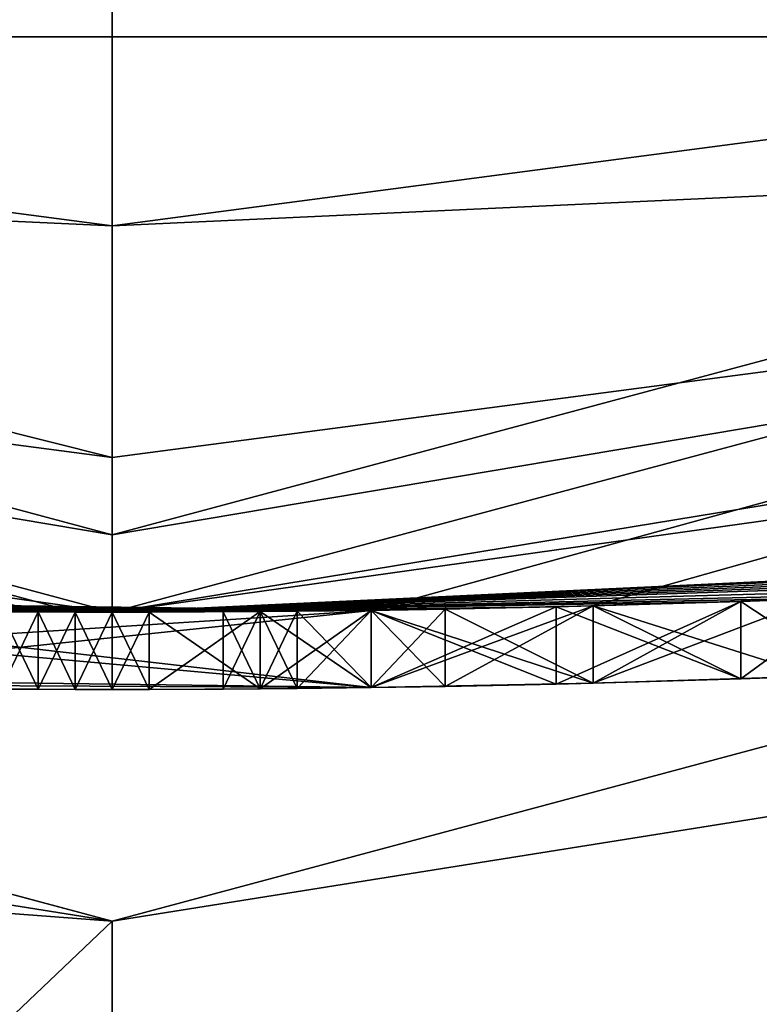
# Model space of a CAD drawing. Extents: x -50 to 50, y -119 to 244.
# Tile 24 of 112: x -0.12 to 0.838, y -24.507 to -23.233. Entities that reach past the tile are written whole.
import ezdxf

# ---------------------------------------------------------------- set-up
doc = ezdxf.new("R2010")
doc.units = 0
doc.header["$LTSCALE"] = 65.185185
for name, color, linetype in [('1036', 7, 'CONTINUOUS'), ('1037', 7, 'CONTINUOUS'), ('1046', 7, 'CONTINUOUS'), ('1108', 7, 'CONTINUOUS'), ('1114', 7, 'CONTINUOUS'), ('1115', 7, 'CONTINUOUS'), ('1128', 7, 'CONTINUOUS'), ('1129', 7, 'CONTINUOUS'), ('113', 7, 'CONTINUOUS'), ('1130', 7, 'CONTINUOUS'), ('1131', 7, 'CONTINUOUS'), ('1132', 7, 'CONTINUOUS'), ('1133', 7, 'CONTINUOUS'), ('1134', 7, 'CONTINUOUS'), ('1135', 7, 'CONTINUOUS'), ('1136', 7, 'CONTINUOUS'), ('114', 7, 'CONTINUOUS'), ('18', 7, 'CONTINUOUS'), ('3', 7, 'CONTINUOUS'), ('385', 7, 'CONTINUOUS'), ('394', 7, 'CONTINUOUS'), ('435', 7, 'CONTINUOUS'), ('561', 7, 'CONTINUOUS'), ('562', 7, 'CONTINUOUS'), ('568', 7, 'CONTINUOUS'), ('569', 7, 'CONTINUOUS'), ('570', 7, 'CONTINUOUS'), ('572', 7, 'CONTINUOUS'), ('573', 7, 'CONTINUOUS'), ('574', 7, 'CONTINUOUS'), ('575', 7, 'CONTINUOUS'), ('576', 7, 'CONTINUOUS'), ('577', 7, 'CONTINUOUS'), ('578', 7, 'CONTINUOUS'), ('588', 7, 'CONTINUOUS'), ('589', 7, 'CONTINUOUS'), ('590', 7, 'CONTINUOUS'), ('591', 7, 'CONTINUOUS'), ('592', 7, 'CONTINUOUS'), ('608', 7, 'CONTINUOUS'), ('609', 7, 'CONTINUOUS'), ('7', 7, 'CONTINUOUS'), ('883', 7, 'CONTINUOUS'), ('884', 7, 'CONTINUOUS'), ('885', 7, 'CONTINUOUS'), ('886', 7, 'CONTINUOUS'), ('887', 7, 'CONTINUOUS'), ('888', 7, 'CONTINUOUS'), ('889', 7, 'CONTINUOUS'), ('890', 7, 'CONTINUOUS'), ('891', 7, 'CONTINUOUS')]:
    doc.layers.add(name, color=color, linetype=linetype)

msp = doc.modelspace()

# ---------------------------------------------------------------- linework, layer by layer
at = {"layer": '1036', "linetype": 'CONTINUOUS'}
for points in [[(-0.5751, -23.9931, 35.5162), (0.3351, -23.9977, 34.7187), (-0.5749, -23.9931, 36.3125), (-0.5751, -23.9931, 35.5162)], [(0.3351, -23.9977, 34.7187), (0.3351, -23.9977, 36.3125), (-0.5749, -23.9931, 36.3125), (0.3351, -23.9977, 34.7187)]]:
    msp.add_3dface(points, dxfattribs=at)
at = {"layer": '1037', "linetype": 'CONTINUOUS'}
for points in [[(0.6224, -23.9919, 39.1719), (0.8138, -23.9862, 39.0312), (0.6224, -23.9919, 41.3281), (0.6224, -23.9919, 39.1719)], [(0.8138, -23.9862, 39.0312), (0.8138, -23.9862, 41.4688), (0.6224, -23.9919, 41.3281), (0.8138, -23.9862, 39.0312)], [(0.8138, -23.9862, 39.0312), (0.9575, -23.9809, 39.0312), (0.8138, -23.9862, 41.4688), (0.8138, -23.9862, 39.0312)], [(0.8138, -23.9862, 41.4688), (0.9575, -23.9809, 39.0312), (0.9575, -23.9809, 41.4688), (0.8138, -23.9862, 41.4688)], [(0.1436, -23.9996, 40.0625), (0.1915, -23.9992, 39.875), (0.1436, -23.9996, 40.4375), (0.1436, -23.9996, 40.0625)], [(0.1436, -23.9996, 40.4375), (0.1915, -23.9992, 39.875), (0.1915, -23.9992, 40.625), (0.1436, -23.9996, 40.4375)], [(0.1915, -23.9992, 39.875), (0.2394, -23.9988, 39.6875), (0.1915, -23.9992, 40.625), (0.1915, -23.9992, 39.875)], [(0.2394, -23.9988, 39.6875), (0.2394, -23.9988, 40.8125), (0.1915, -23.9992, 40.625), (0.2394, -23.9988, 39.6875)], [(0.2394, -23.9988, 39.6875), (0.3351, -23.9977, 39.5), (0.2394, -23.9988, 40.8125), (0.2394, -23.9988, 39.6875)], [(0.2394, -23.9988, 40.8125), (0.3351, -23.9977, 39.5), (0.3351, -23.9977, 41), (0.2394, -23.9988, 40.8125)], [(0.3351, -23.9977, 39.5), (0.4309, -23.9961, 39.3125), (0.3351, -23.9977, 41), (0.3351, -23.9977, 39.5)], [(0.4309, -23.9961, 39.3125), (0.4309, -23.9961, 41.1875), (0.3351, -23.9977, 41), (0.4309, -23.9961, 39.3125)], [(0.4309, -23.9961, 39.3125), (0.6224, -23.9919, 39.1719), (0.4309, -23.9961, 41.1875), (0.4309, -23.9961, 39.3125)], [(0.4309, -23.9961, 41.1875), (0.6224, -23.9919, 39.1719), (0.6224, -23.9919, 41.3281), (0.4309, -23.9961, 41.1875)]]:
    msp.add_3dface(points, dxfattribs=at)
at = {"layer": '1046', "linetype": 'CONTINUOUS'}
for points in [[(-0.9596, -24.0809, 35.1894), (0.3351, -24.0977, 34.0625), (-0.5751, -24.0931, 35.5162), (-0.9596, -24.0809, 35.1894)], [(0.3351, -24.0977, 36.875), (-0.9588, -24.0809, 36.875), (0.3351, -24.0977, 36.3125), (0.3351, -24.0977, 36.875)], [(-0.9588, -24.0809, 36.875), (-0.5749, -24.0931, 36.3125), (0.3351, -24.0977, 36.3125), (-0.9588, -24.0809, 36.875)], [(0.6224, -24.092, 34.0625), (0.9096, -24.0828, 34.0625), (0.6224, -24.092, 37.8125), (0.6224, -24.092, 34.0625)], [(0.9096, -24.0828, 34.0625), (0.9096, -24.0828, 36.3125), (0.6224, -24.092, 37.8125), (0.9096, -24.0828, 34.0625)], [(0.9096, -24.0828, 36.3125), (0.9096, -24.0828, 36.875), (0.6224, -24.092, 37.8125), (0.9096, -24.0828, 36.3125)], [(0.9096, -24.0828, 36.875), (0.9096, -24.0828, 37.8125), (0.6224, -24.092, 37.8125), (0.9096, -24.0828, 36.875)], [(0.3351, -24.0977, 34.0625), (0.3351, -24.0977, 34.7187), (-0.5751, -24.0931, 35.5162), (0.3351, -24.0977, 34.0625)], [(0.3351, -24.0977, 34.0625), (0.6224, -24.092, 34.0625), (0.3351, -24.0977, 34.7187), (0.3351, -24.0977, 34.0625)], [(0.6224, -24.092, 34.0625), (0.6224, -24.092, 37.8125), (0.3351, -24.0977, 37.8125), (0.6224, -24.092, 34.0625)], [(0.6224, -24.092, 34.0625), (0.3351, -24.0977, 37.8125), (0.3351, -24.0977, 36.875), (0.6224, -24.092, 34.0625)], [(0.6224, -24.092, 34.0625), (0.3351, -24.0977, 36.875), (0.3351, -24.0977, 36.3125), (0.6224, -24.092, 34.0625)], [(0.3351, -24.0977, 34.7187), (0.6224, -24.092, 34.0625), (0.3351, -24.0977, 36.3125), (0.3351, -24.0977, 34.7187)]]:
    msp.add_3dface(points, dxfattribs=at)
at = {"layer": '1108', "linetype": 'CONTINUOUS'}
for points in [[(0, -24.4, 6), (-12.2001, -21.131, 6), (0, -24.4, 7), (0, -24.4, 6)], [(0, -24.4, 7), (-12.2001, -21.131, 6), (-12.2001, -21.131, 7), (0, -24.4, 7)], [(12.2001, -21.131, 6), (0, -24.4, 6), (12.2001, -21.131, 7), (12.2001, -21.131, 6)], [(12.2001, -21.131, 7), (0, -24.4, 6), (0, -24.4, 7), (12.2001, -21.131, 7)]]:
    msp.add_3dface(points, dxfattribs=at)
at = {"layer": '1114', "linetype": 'CONTINUOUS'}
for points in [[(48, -70, 6), (-48, -70, 6), (-13.5, -23.3827, 6), (48, -70, 6)], [(0, -27, 6), (48, -70, 6), (-13.5, -23.3827, 6), (0, -27, 6)], [(13.5, -23.3827, 6), (48, -70, 6), (0, -27, 6), (13.5, -23.3827, 6)]]:
    msp.add_3dface(points, dxfattribs=at)
at = {"layer": '1115', "linetype": 'CONTINUOUS'}
for points in [[(12.2001, -21.131, 7), (0, -24.4, 7), (-48, -70, 7), (12.2001, -21.131, 7)], [(48, -70, 7), (12.2001, -21.131, 7), (-48, -70, 7), (48, -70, 7)], [(0, -24.4, 7), (-12.2001, -21.131, 7), (-48, -70, 7), (0, -24.4, 7)]]:
    msp.add_3dface(points, dxfattribs=at)
at = {"layer": '1128', "linetype": 'CONTINUOUS'}
for points in [[(0, -25.8, 4), (-12.9001, -22.3434, 4), (0, -25.8, 6), (0, -25.8, 4)], [(0, -25.8, 6), (-12.9001, -22.3434, 4), (-12.9, -22.3435, 6), (0, -25.8, 6)]]:
    msp.add_3dface(points, dxfattribs=at)
at = {"layer": '1129', "linetype": 'CONTINUOUS'}
for points in [[(-12.9001, -22.3434, 4), (0, -25.8, 4), (-12.1999, -21.131, 4), (-12.9001, -22.3434, 4)], [(-12.1999, -21.131, 4), (0, -25.8, 4), (0, -24.4, 4), (-12.1999, -21.131, 4)], [(0, -24.4, 4), (12.9001, -22.3434, 4), (12.1999, -21.131, 4), (0, -24.4, 4)], [(0, -25.8, 4), (12.9001, -22.3434, 4), (0, -24.4, 4), (0, -25.8, 4)]]:
    msp.add_3dface(points, dxfattribs=at)
at = {"layer": '113', "linetype": 'CONTINUOUS'}
msp.add_3dface([(0, -23.8, 31), (-6.162, -22.9885, 31), (6.162, -22.9885, 31), (0, -23.8, 31)], dxfattribs=at)
at = {"layer": '1130', "linetype": 'CONTINUOUS'}
for points in [[(-12.1999, -21.131, 4), (0, -24.4, 4), (-12.1999, -21.131, 2), (-12.1999, -21.131, 4)], [(-12.1999, -21.131, 2), (0, -24.4, 4), (0, -24.4, 2), (-12.1999, -21.131, 2)]]:
    msp.add_3dface(points, dxfattribs=at)
at = {"layer": '1131', "linetype": 'CONTINUOUS'}
for points in [[(-12.1999, -21.131, 2), (0, -24.4, 2), (-13.5001, -23.3826, 2), (-12.1999, -21.131, 2)], [(0, -27, 2), (0, -24.4, 2), (12.1999, -21.131, 2), (0, -27, 2)], [(13.5001, -23.3826, 2), (0, -27, 2), (12.1999, -21.131, 2), (13.5001, -23.3826, 2)], [(-13.5001, -23.3826, 2), (0, -24.4, 2), (0, -27, 2), (-13.5001, -23.3826, 2)]]:
    msp.add_3dface(points, dxfattribs=at)
at = {"layer": '1132', "linetype": 'CONTINUOUS'}
for points in [[(-13.5, -23.3827, 6), (-13.5001, -23.3826, 2), (0, -27, 2), (-13.5, -23.3827, 6)], [(0, -27, 6), (-13.5, -23.3827, 6), (0, -27, 2), (0, -27, 6)]]:
    msp.add_3dface(points, dxfattribs=at)
at = {"layer": '1133', "linetype": 'CONTINUOUS'}
for points in [[(12.9001, -22.3434, 4), (0, -25.8, 4), (12.9, -22.3435, 6), (12.9001, -22.3434, 4)], [(0, -25.8, 4), (0, -25.8, 6), (12.9, -22.3435, 6), (0, -25.8, 4)]]:
    msp.add_3dface(points, dxfattribs=at)
at = {"layer": '1134', "linetype": 'CONTINUOUS'}
for points in [[(0, -24.4, 4), (12.1999, -21.131, 4), (0, -24.4, 2), (0, -24.4, 4)], [(0, -24.4, 2), (12.1999, -21.131, 4), (12.1999, -21.131, 2), (0, -24.4, 2)]]:
    msp.add_3dface(points, dxfattribs=at)
at = {"layer": '1135', "linetype": 'CONTINUOUS'}
for points in [[(13.5, -23.3827, 6), (0, -27, 6), (13.5001, -23.3826, 2), (13.5, -23.3827, 6)], [(0, -27, 6), (0, -27, 2), (13.5001, -23.3826, 2), (0, -27, 6)]]:
    msp.add_3dface(points, dxfattribs=at)
at = {"layer": '1136', "linetype": 'CONTINUOUS'}
for points in [[(-12.2001, -21.131, 6), (0, -24.4, 6), (-12.9, -22.3435, 6), (-12.2001, -21.131, 6)], [(0, -24.4, 6), (12.2001, -21.131, 6), (0, -25.8, 6), (0, -24.4, 6)], [(0, -25.8, 6), (12.2001, -21.131, 6), (12.9, -22.3435, 6), (0, -25.8, 6)], [(0, -24.4, 6), (0, -25.8, 6), (-12.9, -22.3435, 6), (0, -24.4, 6)]]:
    msp.add_3dface(points, dxfattribs=at)
at = {"layer": '114', "linetype": 'CONTINUOUS'}
msp.add_3dface([(0, -23.5, 71), (6.0843, -22.6987, 71), (-6.0844, -22.6987, 71), (0, -23.5, 71)], dxfattribs=at)
at = {"layer": '18', "linetype": 'CONTINUOUS'}
for points in [[(0, -23.9), (-11.95, -20.698), (0, -21.5), (0, -23.9)], [(11.95, -20.698), (0, -23.9), (0, -21.5), (11.95, -20.698)]]:
    msp.add_3dface(points, dxfattribs=at)
at = {"layer": '3', "linetype": 'CONTINUOUS'}
for points in [[(0, -23.9, 29), (-11.95, -20.698, 29), (0, -23.9), (0, -23.9, 29)], [(0, -23.9), (-11.95, -20.698, 29), (-11.95, -20.698), (0, -23.9)], [(11.95, -20.698, 29), (0, -23.9, 29), (11.95, -20.698), (11.95, -20.698, 29)], [(11.95, -20.698), (0, -23.9, 29), (0, -23.9), (11.95, -20.698)]]:
    msp.add_3dface(points, dxfattribs=at)
at = {"layer": '385', "linetype": 'CONTINUOUS'}
for points in [[(-12, -20.7846, 31.2), (0, -24, 31.2), (-2.25, -23.8943, 36.3125), (-12, -20.7846, 31.2)], [(0, -24, 70.5), (-12, -20.7846, 70.5), (0, -24, 41.2813), (0, -24, 70.5)], [(0, -24, 41.2813), (-12, -20.7846, 70.5), (-0.0479, -24, 41.1875), (0, -24, 41.2813)], [(-0.0479, -24, 41.1875), (-12, -20.7846, 70.5), (-0.0957, -23.9998, 41.2813), (-0.0479, -24, 41.1875)], [(-0.0957, -23.9998, 41.2813), (-12, -20.7846, 70.5), (-0.1436, -23.9996, 41.375), (-0.0957, -23.9998, 41.2813)], [(0, -24, 31.2), (12, -20.7846, 31.2), (0.3351, -23.9977, 34.0625), (0, -24, 31.2)], [(0, -24, 70.5), (12, -20.7846, 31.2), (12, -20.7846, 70.5), (0, -24, 70.5)], [(12, -20.7846, 31.2), (0, -24, 70.5), (2.25, -23.8943, 40.5312), (12, -20.7846, 31.2)], [(0.3351, -23.9977, 34.0625), (12, -20.7846, 31.2), (0.6224, -23.9919, 34.0625), (0.3351, -23.9977, 34.0625)], [(0.6224, -23.9919, 34.0625), (12, -20.7846, 31.2), (0.9096, -23.9828, 34.0625), (0.6224, -23.9919, 34.0625)], [(-2.25, -23.8943, 36.3125), (0, -24, 31.2), (-0.9596, -23.9808, 35.1894), (-2.25, -23.8943, 36.3125)], [(2.25, -23.8943, 40.5312), (0, -24, 70.5), (2.2021, -23.8988, 40.7656), (2.25, -23.8943, 40.5312)], [(2.2021, -23.8988, 40.7656), (0, -24, 70.5), (2.1543, -23.9031, 41), (2.2021, -23.8988, 40.7656)], [(2.1543, -23.9031, 41), (0, -24, 70.5), (2.0107, -23.9156, 41.2343), (2.1543, -23.9031, 41)], [(2.0107, -23.9156, 41.2343), (0, -24, 70.5), (1.867, -23.9273, 41.4688), (2.0107, -23.9156, 41.2343)], [(1.867, -23.9273, 41.4688), (0, -24, 70.5), (1.7235, -23.938, 41.6093), (1.867, -23.9273, 41.4688)], [(1.7235, -23.938, 41.6093), (0, -24, 70.5), (1.5798, -23.9479, 41.75), (1.7235, -23.938, 41.6093)], [(1.5798, -23.9479, 41.75), (0, -24, 70.5), (1.3405, -23.9625, 41.8437), (1.5798, -23.9479, 41.75)], [(1.3405, -23.9625, 41.8437), (0, -24, 70.5), (1.1011, -23.9747, 41.9375), (1.3405, -23.9625, 41.8437)], [(1.1011, -23.9747, 41.9375), (0, -24, 70.5), (0.9575, -23.9809, 41.9375), (1.1011, -23.9747, 41.9375)], [(-0.9596, -23.9808, 35.1894), (0, -24, 31.2), (0.3351, -23.9977, 34.0625), (-0.9596, -23.9808, 35.1894)], [(-0.9588, -23.9808, 36.875), (0.3351, -23.9977, 36.875), (-0.9575, -23.9809, 38.6563), (-0.9588, -23.9808, 36.875)], [(-0.9575, -23.9809, 38.6563), (0.3351, -23.9977, 36.875), (-0.8138, -23.9862, 38.6563), (-0.9575, -23.9809, 38.6563)], [(-0.8138, -23.9862, 38.6563), (0.3351, -23.9977, 36.875), (-0.6224, -23.9919, 38.75), (-0.8138, -23.9862, 38.6563)], [(0.9575, -23.9809, 41.9375), (0, -24, 70.5), (0.8138, -23.9862, 41.9375), (0.9575, -23.9809, 41.9375)], [(0.8138, -23.9862, 41.9375), (0, -24, 70.5), (0.5745, -23.9931, 41.8438), (0.8138, -23.9862, 41.9375)], [(0.5745, -23.9931, 38.6562), (0.6224, -23.9919, 37.8125), (0.8138, -23.9862, 38.5625), (0.5745, -23.9931, 38.6562)], [(0.6224, -23.9919, 37.8125), (0.9096, -23.9828, 37.8125), (0.8138, -23.9862, 38.5625), (0.6224, -23.9919, 37.8125)], [(0.8138, -23.9862, 38.5625), (0.9096, -23.9828, 37.8125), (0.9575, -23.9809, 38.5625), (0.8138, -23.9862, 38.5625)], [(-0.6224, -23.9919, 38.75), (0.3351, -23.9977, 36.875), (-0.4309, -23.9961, 38.8438), (-0.6224, -23.9919, 38.75)], [(-0.4309, -23.9961, 38.8438), (0.3351, -23.9977, 36.875), (-0.2872, -23.9983, 38.9844), (-0.4309, -23.9961, 38.8438)], [(-0.2872, -23.9983, 38.9844), (0.3351, -23.9977, 36.875), (-0.1436, -23.9996, 39.125), (-0.2872, -23.9983, 38.9844)], [(-0.1436, -23.9996, 39.125), (0.3351, -23.9977, 36.875), (-0.0957, -23.9998, 39.2187), (-0.1436, -23.9996, 39.125)], [(-0.0957, -23.9998, 39.2187), (0.3351, -23.9977, 36.875), (-0.0479, -24, 39.3125), (-0.0957, -23.9998, 39.2187)], [(-0.0479, -24, 39.3125), (0.3351, -23.9977, 36.875), (0, -24, 39.2187), (-0.0479, -24, 39.3125)], [(0.5745, -23.9931, 41.8438), (0, -24, 70.5), (0.3351, -23.9977, 41.75), (0.5745, -23.9931, 41.8438)], [(0.3351, -23.9977, 41.75), (0, -24, 70.5), (0.1915, -23.9992, 41.5625), (0.3351, -23.9977, 41.75)], [(0.3351, -23.9977, 36.875), (0.0479, -24, 39.125), (0, -24, 39.2187), (0.3351, -23.9977, 36.875)], [(0.1915, -23.9992, 41.5625), (0, -24, 70.5), (0.0479, -24, 41.375), (0.1915, -23.9992, 41.5625)], [(0.0479, -24, 41.375), (0, -24, 70.5), (0, -24, 41.2813), (0.0479, -24, 41.375)], [(0.0479, -24, 39.125), (0.3351, -23.9977, 36.875), (0.1915, -23.9992, 38.9375), (0.0479, -24, 39.125)], [(0.3351, -23.9977, 36.875), (0.3351, -23.9977, 37.8125), (0.1915, -23.9992, 38.9375), (0.3351, -23.9977, 36.875)], [(0.1915, -23.9992, 38.9375), (0.3351, -23.9977, 37.8125), (0.3351, -23.9977, 38.75), (0.1915, -23.9992, 38.9375)], [(0.3351, -23.9977, 37.8125), (0.6224, -23.9919, 37.8125), (0.3351, -23.9977, 38.75), (0.3351, -23.9977, 37.8125)], [(0.3351, -23.9977, 38.75), (0.6224, -23.9919, 37.8125), (0.5745, -23.9931, 38.6562), (0.3351, -23.9977, 38.75)]]:
    msp.add_3dface(points, dxfattribs=at)
at = {"layer": '394', "linetype": 'CONTINUOUS'}
for points in [[(-12, -20.7846, 70.5), (0, -24, 70.5), (-5.3079, -23.2555, 70.8536), (-12, -20.7846, 70.5)], [(0, -24, 70.5), (12, -20.7846, 70.5), (5.3079, -23.2555, 70.8536), (0, -24, 70.5)], [(0, -23.5, 71), (-6.0844, -22.6987, 71), (-5.3079, -23.2555, 70.8536), (0, -23.5, 71)], [(6.0843, -22.6987, 71), (0, -23.5, 71), (5.3079, -23.2555, 70.8536), (6.0843, -22.6987, 71)], [(5.3079, -23.2555, 70.8536), (0, -23.5, 71), (-5.3079, -23.2555, 70.8536), (5.3079, -23.2555, 70.8536)], [(0, -24, 70.5), (5.3079, -23.2555, 70.8536), (-5.3079, -23.2555, 70.8536), (0, -24, 70.5)]]:
    msp.add_3dface(points, dxfattribs=at)
at = {"layer": '435', "linetype": 'CONTINUOUS'}
for points in [[(-6.162, -22.9885, 31), (0, -23.8, 31), (-12, -20.7846, 31.2), (-6.162, -22.9885, 31)], [(0, -23.8, 31), (0, -24, 31.2), (-12, -20.7846, 31.2), (0, -23.8, 31)], [(6.162, -22.9885, 31), (12, -20.7846, 31.2), (0, -24, 31.2), (6.162, -22.9885, 31)], [(0, -23.8, 31), (6.162, -22.9885, 31), (0, -24, 31.2), (0, -23.8, 31)]]:
    msp.add_3dface(points, dxfattribs=at)
at = {"layer": '561', "linetype": 'CONTINUOUS'}
for points in [[(-0.9596, -23.9808, 35.1894), (0.3351, -23.9977, 34.0625), (-0.9596, -24.0809, 35.1894), (-0.9596, -23.9808, 35.1894)], [(-0.9596, -24.0809, 35.1894), (0.3351, -23.9977, 34.0625), (0.3351, -24.0977, 34.0625), (-0.9596, -24.0809, 35.1894)]]:
    msp.add_3dface(points, dxfattribs=at)
at = {"layer": '562', "linetype": 'CONTINUOUS'}
for points in [[(0.6224, -23.9919, 34.0625), (0.9096, -23.9828, 34.0625), (0.6224, -24.092, 34.0625), (0.6224, -23.9919, 34.0625)], [(0.6224, -24.092, 34.0625), (0.9096, -23.9828, 34.0625), (0.9096, -24.0828, 34.0625), (0.6224, -24.092, 34.0625)], [(0.3351, -23.9977, 34.0625), (0.6224, -23.9919, 34.0625), (0.3351, -24.0977, 34.0625), (0.3351, -23.9977, 34.0625)], [(0.3351, -24.0977, 34.0625), (0.6224, -23.9919, 34.0625), (0.6224, -24.092, 34.0625), (0.3351, -24.0977, 34.0625)]]:
    msp.add_3dface(points, dxfattribs=at)
at = {"layer": '568', "linetype": 'CONTINUOUS'}
for points in [[(0.9096, -23.9828, 37.8125), (0.6224, -23.9919, 37.8125), (0.9096, -24.0828, 37.8125), (0.9096, -23.9828, 37.8125)], [(0.6224, -23.9919, 37.8125), (0.3351, -23.9977, 37.8125), (0.6224, -24.092, 37.8125), (0.6224, -23.9919, 37.8125)], [(0.6224, -24.092, 37.8125), (0.3351, -23.9977, 37.8125), (0.3351, -24.0977, 37.8125), (0.6224, -24.092, 37.8125)], [(0.9096, -24.0828, 37.8125), (0.6224, -23.9919, 37.8125), (0.6224, -24.092, 37.8125), (0.9096, -24.0828, 37.8125)]]:
    msp.add_3dface(points, dxfattribs=at)
at = {"layer": '569', "linetype": 'CONTINUOUS'}
for points in [[(0.3351, -23.9977, 37.8125), (0.3351, -23.9977, 36.875), (0.3351, -24.0977, 37.8125), (0.3351, -23.9977, 37.8125)], [(0.3351, -24.0977, 37.8125), (0.3351, -23.9977, 36.875), (0.3351, -24.0977, 36.875), (0.3351, -24.0977, 37.8125)]]:
    msp.add_3dface(points, dxfattribs=at)
at = {"layer": '570', "linetype": 'CONTINUOUS'}
for points in [[(0.3351, -23.9977, 36.875), (-0.9588, -23.9808, 36.875), (0.3351, -24.0977, 36.875), (0.3351, -23.9977, 36.875)], [(0.3351, -24.0977, 36.875), (-0.9588, -23.9808, 36.875), (-0.9588, -24.0809, 36.875), (0.3351, -24.0977, 36.875)]]:
    msp.add_3dface(points, dxfattribs=at)
at = {"layer": '572', "linetype": 'CONTINUOUS'}
for points in [[(0.3351, -24.0977, 34.7187), (0.3351, -23.9977, 34.7187), (-0.5751, -23.9931, 35.5162), (0.3351, -24.0977, 34.7187)], [(-0.5751, -24.0931, 35.5162), (0.3351, -24.0977, 34.7187), (-0.5751, -23.9931, 35.5162), (-0.5751, -24.0931, 35.5162)]]:
    msp.add_3dface(points, dxfattribs=at)
at = {"layer": '573', "linetype": 'CONTINUOUS'}
for points in [[(0.3351, -23.9977, 36.3125), (-0.5749, -24.0931, 36.3125), (-0.5749, -23.9931, 36.3125), (0.3351, -23.9977, 36.3125)], [(0.3351, -24.0977, 36.3125), (-0.5749, -24.0931, 36.3125), (0.3351, -23.9977, 36.3125), (0.3351, -24.0977, 36.3125)]]:
    msp.add_3dface(points, dxfattribs=at)
at = {"layer": '574', "linetype": 'CONTINUOUS'}
for points in [[(0.3351, -23.9977, 34.7187), (0.3351, -24.0977, 34.7187), (0.3351, -24.0977, 36.3125), (0.3351, -23.9977, 34.7187)], [(0.3351, -23.9977, 34.7187), (0.3351, -24.0977, 36.3125), (0.3351, -23.9977, 36.3125), (0.3351, -23.9977, 34.7187)]]:
    msp.add_3dface(points, dxfattribs=at)
at = {"layer": '575', "linetype": 'CONTINUOUS'}
for points in [[(-0.0479, -24, 39.3125), (0, -24, 39.2187), (-0.0479, -24.1, 39.3125), (-0.0479, -24, 39.3125)], [(-0.0479, -24.1, 39.3125), (0, -24, 39.2187), (0, -24.1, 39.2187), (-0.0479, -24.1, 39.3125)], [(0, -24, 39.2187), (0.0479, -24, 39.125), (0, -24.1, 39.2187), (0, -24, 39.2187)], [(0, -24.1, 39.2187), (0.0479, -24, 39.125), (0.0479, -24.1, 39.125), (0, -24.1, 39.2187)]]:
    msp.add_3dface(points, dxfattribs=at)
at = {"layer": '576', "linetype": 'CONTINUOUS'}
for points in [[(0.0479, -24, 39.125), (0.1915, -23.9992, 38.9375), (0.0479, -24.1, 39.125), (0.0479, -24, 39.125)], [(0.0479, -24.1, 39.125), (0.1915, -23.9992, 38.9375), (0.1915, -24.0992, 38.9375), (0.0479, -24.1, 39.125)], [(0.1915, -23.9992, 38.9375), (0.3351, -23.9977, 38.75), (0.1915, -24.0992, 38.9375), (0.1915, -23.9992, 38.9375)], [(0.1915, -24.0992, 38.9375), (0.3351, -23.9977, 38.75), (0.3351, -24.0977, 38.75), (0.1915, -24.0992, 38.9375)]]:
    msp.add_3dface(points, dxfattribs=at)
at = {"layer": '577', "linetype": 'CONTINUOUS'}
for points in [[(0.5745, -23.9931, 38.6562), (0.8138, -23.9862, 38.5625), (0.5745, -24.0932, 38.6562), (0.5745, -23.9931, 38.6562)], [(0.5745, -24.0932, 38.6562), (0.8138, -23.9862, 38.5625), (0.8138, -24.0863, 38.5625), (0.5745, -24.0932, 38.6562)], [(0.3351, -23.9977, 38.75), (0.5745, -23.9931, 38.6562), (0.3351, -24.0977, 38.75), (0.3351, -23.9977, 38.75)], [(0.3351, -24.0977, 38.75), (0.5745, -23.9931, 38.6562), (0.5745, -24.0932, 38.6562), (0.3351, -24.0977, 38.75)]]:
    msp.add_3dface(points, dxfattribs=at)
at = {"layer": '578', "linetype": 'CONTINUOUS'}
for points in [[(0.8138, -23.9862, 38.5625), (0.9575, -23.9809, 38.5625), (0.8138, -24.0863, 38.5625), (0.8138, -23.9862, 38.5625)], [(0.8138, -24.0863, 38.5625), (0.9575, -23.9809, 38.5625), (0.9575, -24.081, 38.5625), (0.8138, -24.0863, 38.5625)]]:
    msp.add_3dface(points, dxfattribs=at)
at = {"layer": '588', "linetype": 'CONTINUOUS'}
for points in [[(0.9575, -23.9809, 41.9375), (0.8138, -23.9862, 41.9375), (0.9575, -24.081, 41.9375), (0.9575, -23.9809, 41.9375)], [(0.9575, -24.081, 41.9375), (0.8138, -23.9862, 41.9375), (0.8138, -24.0863, 41.9375), (0.9575, -24.081, 41.9375)]]:
    msp.add_3dface(points, dxfattribs=at)
at = {"layer": '589', "linetype": 'CONTINUOUS'}
for points in [[(0.8138, -23.9862, 41.9375), (0.5745, -23.9931, 41.8438), (0.8138, -24.0863, 41.9375), (0.8138, -23.9862, 41.9375)], [(0.5745, -23.9931, 41.8438), (0.3351, -23.9977, 41.75), (0.5745, -24.0932, 41.8438), (0.5745, -23.9931, 41.8438)], [(0.5745, -24.0932, 41.8438), (0.3351, -23.9977, 41.75), (0.3351, -24.0977, 41.75), (0.5745, -24.0932, 41.8438)], [(0.8138, -24.0863, 41.9375), (0.5745, -23.9931, 41.8438), (0.5745, -24.0932, 41.8438), (0.8138, -24.0863, 41.9375)]]:
    msp.add_3dface(points, dxfattribs=at)
at = {"layer": '590', "linetype": 'CONTINUOUS'}
for points in [[(0.1915, -23.9992, 41.5625), (0.0479, -24, 41.375), (0.1915, -24.0992, 41.5625), (0.1915, -23.9992, 41.5625)], [(0.1915, -24.0992, 41.5625), (0.0479, -24, 41.375), (0.0479, -24.1, 41.375), (0.1915, -24.0992, 41.5625)], [(0.3351, -23.9977, 41.75), (0.1915, -23.9992, 41.5625), (0.3351, -24.0977, 41.75), (0.3351, -23.9977, 41.75)], [(0.3351, -24.0977, 41.75), (0.1915, -23.9992, 41.5625), (0.1915, -24.0992, 41.5625), (0.3351, -24.0977, 41.75)]]:
    msp.add_3dface(points, dxfattribs=at)
at = {"layer": '591', "linetype": 'CONTINUOUS'}
for points in [[(0, -24, 41.2813), (-0.0479, -24, 41.1875), (0, -24.1, 41.2813), (0, -24, 41.2813)], [(0, -24.1, 41.2813), (-0.0479, -24, 41.1875), (-0.0479, -24.1, 41.1875), (0, -24.1, 41.2813)], [(0.0479, -24, 41.375), (0, -24, 41.2813), (0.0479, -24.1, 41.375), (0.0479, -24, 41.375)], [(0.0479, -24.1, 41.375), (0, -24, 41.2813), (0, -24.1, 41.2813), (0.0479, -24.1, 41.375)]]:
    msp.add_3dface(points, dxfattribs=at)
at = {"layer": '592', "linetype": 'CONTINUOUS'}
for points in [[(-0.0957, -23.9998, 41.2813), (-0.1436, -23.9996, 41.375), (-0.0957, -24.0998, 41.2813), (-0.0957, -23.9998, 41.2813)], [(-0.0957, -24.0998, 41.2813), (-0.1436, -23.9996, 41.375), (-0.1436, -24.0996, 41.375), (-0.0957, -24.0998, 41.2813)], [(-0.0479, -24, 41.1875), (-0.0957, -23.9998, 41.2813), (-0.0479, -24.1, 41.1875), (-0.0479, -24, 41.1875)], [(-0.0479, -24.1, 41.1875), (-0.0957, -23.9998, 41.2813), (-0.0957, -24.0998, 41.2813), (-0.0479, -24.1, 41.1875)]]:
    msp.add_3dface(points, dxfattribs=at)
at = {"layer": '608', "linetype": 'CONTINUOUS'}
for points in [[(-0.1436, -23.9996, 39.125), (-0.0957, -23.9998, 39.2187), (-0.1436, -24.0996, 39.125), (-0.1436, -23.9996, 39.125)], [(-0.1436, -24.0996, 39.125), (-0.0957, -23.9998, 39.2187), (-0.0957, -24.0998, 39.2187), (-0.1436, -24.0996, 39.125)], [(-0.0957, -23.9998, 39.2187), (-0.0479, -24, 39.3125), (-0.0957, -24.0998, 39.2187), (-0.0957, -23.9998, 39.2187)], [(-0.0479, -24, 39.3125), (-0.0479, -24.1, 39.3125), (-0.0957, -24.0998, 39.2187), (-0.0479, -24, 39.3125)]]:
    msp.add_3dface(points, dxfattribs=at)
at = {"layer": '609', "color": 7, "linetype": 'CONTINUOUS'}
for points in [[(0.5745, -24.0932, 38.6562), (0.8138, -24.0863, 38.5625), (0.6224, -24.092, 39.1719), (0.5745, -24.0932, 38.6562)], [(0.8138, -24.0863, 41.9375), (0.5745, -24.0932, 41.8438), (0.8138, -24.0863, 41.4688), (0.8138, -24.0863, 41.9375)], [(0.8138, -24.0863, 41.4688), (0.5745, -24.0932, 41.8438), (0.6224, -24.092, 41.3281), (0.8138, -24.0863, 41.4688)], [(0.6224, -24.092, 39.1719), (0.8138, -24.0863, 38.5625), (0.8138, -24.0863, 39.0312), (0.6224, -24.092, 39.1719)], [(0.8138, -24.0863, 38.5625), (0.9575, -24.081, 38.5625), (0.8138, -24.0863, 39.0312), (0.8138, -24.0863, 38.5625)], [(0.8138, -24.0863, 39.0312), (0.9575, -24.081, 38.5625), (0.9575, -24.081, 39.0312), (0.8138, -24.0863, 39.0312)], [(0.9575, -24.081, 41.9375), (0.8138, -24.0863, 41.9375), (0.9575, -24.081, 41.4688), (0.9575, -24.081, 41.9375)], [(0.9575, -24.081, 41.4688), (0.8138, -24.0863, 41.9375), (0.8138, -24.0863, 41.4688), (0.9575, -24.081, 41.4688)], [(-0.0957, -24.0998, 41.2813), (-0.1436, -24.0996, 41.375), (-0.0957, -24.0998, 39.2187), (-0.0957, -24.0998, 41.2813)], [(-0.1436, -24.0996, 41.375), (-0.1436, -24.0996, 39.125), (-0.0957, -24.0998, 39.2187), (-0.1436, -24.0996, 41.375)], [(-0.0479, -24.1, 39.3125), (-0.0479, -24.1, 41.1875), (-0.0957, -24.0998, 41.2813), (-0.0479, -24.1, 39.3125)], [(-0.0479, -24.1, 39.3125), (-0.0957, -24.0998, 41.2813), (-0.0957, -24.0998, 39.2187), (-0.0479, -24.1, 39.3125)], [(-0.0479, -24.1, 39.3125), (0, -24.1, 39.2187), (-0.0479, -24.1, 41.1875), (-0.0479, -24.1, 39.3125)], [(0, -24.1, 39.2187), (0, -24.1, 41.2813), (-0.0479, -24.1, 41.1875), (0, -24.1, 39.2187)], [(0, -24.1, 39.2187), (0.0479, -24.1, 39.125), (0, -24.1, 41.2813), (0, -24.1, 39.2187)], [(0.0479, -24.1, 39.125), (0.0479, -24.1, 41.375), (0, -24.1, 41.2813), (0.0479, -24.1, 39.125)], [(0.0479, -24.1, 39.125), (0.1915, -24.0992, 38.9375), (0.0479, -24.1, 41.375), (0.0479, -24.1, 39.125)], [(0.0479, -24.1, 41.375), (0.1915, -24.0992, 38.9375), (0.1436, -24.0996, 40.0625), (0.0479, -24.1, 41.375)], [(0.1915, -24.0992, 41.5625), (0.0479, -24.1, 41.375), (0.1915, -24.0992, 40.625), (0.1915, -24.0992, 41.5625)], [(0.1915, -24.0992, 40.625), (0.0479, -24.1, 41.375), (0.1436, -24.0996, 40.4375), (0.1915, -24.0992, 40.625)], [(0.1436, -24.0996, 40.4375), (0.0479, -24.1, 41.375), (0.1436, -24.0996, 40.0625), (0.1436, -24.0996, 40.4375)], [(0.1436, -24.0996, 40.0625), (0.1915, -24.0992, 38.9375), (0.1915, -24.0992, 39.875), (0.1436, -24.0996, 40.0625)], [(0.1915, -24.0992, 38.9375), (0.3351, -24.0977, 38.75), (0.1915, -24.0992, 39.875), (0.1915, -24.0992, 38.9375)], [(0.1915, -24.0992, 39.875), (0.3351, -24.0977, 38.75), (0.2394, -24.0988, 39.6875), (0.1915, -24.0992, 39.875)], [(0.3351, -24.0977, 41.75), (0.1915, -24.0992, 41.5625), (0.3351, -24.0977, 41), (0.3351, -24.0977, 41.75)], [(0.3351, -24.0977, 41), (0.1915, -24.0992, 41.5625), (0.2394, -24.0988, 40.8125), (0.3351, -24.0977, 41)], [(0.2394, -24.0988, 40.8125), (0.1915, -24.0992, 41.5625), (0.1915, -24.0992, 40.625), (0.2394, -24.0988, 40.8125)], [(0.2394, -24.0988, 39.6875), (0.3351, -24.0977, 38.75), (0.3351, -24.0977, 39.5), (0.2394, -24.0988, 39.6875)], [(0.3351, -24.0977, 38.75), (0.5745, -24.0932, 38.6562), (0.3351, -24.0977, 39.5), (0.3351, -24.0977, 38.75)], [(0.3351, -24.0977, 39.5), (0.5745, -24.0932, 38.6562), (0.4309, -24.0961, 39.3125), (0.3351, -24.0977, 39.5)], [(0.5745, -24.0932, 41.8438), (0.3351, -24.0977, 41.75), (0.4309, -24.0961, 41.1875), (0.5745, -24.0932, 41.8438)], [(0.4309, -24.0961, 41.1875), (0.3351, -24.0977, 41.75), (0.3351, -24.0977, 41), (0.4309, -24.0961, 41.1875)], [(0.4309, -24.0961, 39.3125), (0.5745, -24.0932, 38.6562), (0.6224, -24.092, 39.1719), (0.4309, -24.0961, 39.3125)], [(0.6224, -24.092, 41.3281), (0.5745, -24.0932, 41.8438), (0.4309, -24.0961, 41.1875), (0.6224, -24.092, 41.3281)]]:
    msp.add_3dface(points, dxfattribs=at)
at = {"layer": '7', "linetype": 'CONTINUOUS'}
for points in [[(-11.95, -20.698, 29), (0, -23.9, 29), (-5.2531, -23.0152, 29.7071), (-11.95, -20.698, 29)], [(0, -23.9, 29), (11.95, -20.698, 29), (5.2531, -23.0152, 29.7071), (0, -23.9, 29)], [(-5.2531, -23.0152, 29.7071), (0, -23.9, 29), (5.2531, -23.0152, 29.7071), (-5.2531, -23.0152, 29.7071)]]:
    msp.add_3dface(points, dxfattribs=at)
at = {"layer": '883', "linetype": 'CONTINUOUS'}
for points in [[(0.8138, -23.9862, 39.0312), (0.9575, -24.081, 39.0312), (0.9575, -23.9809, 39.0312), (0.8138, -23.9862, 39.0312)], [(0.8138, -24.0863, 39.0312), (0.9575, -24.081, 39.0312), (0.8138, -23.9862, 39.0312), (0.8138, -24.0863, 39.0312)]]:
    msp.add_3dface(points, dxfattribs=at)
at = {"layer": '884', "linetype": 'CONTINUOUS'}
for points in [[(0.8138, -24.0863, 39.0312), (0.8138, -23.9862, 39.0312), (0.6224, -23.9919, 39.1719), (0.8138, -24.0863, 39.0312)], [(0.4309, -23.9961, 39.3125), (0.6224, -24.092, 39.1719), (0.6224, -23.9919, 39.1719), (0.4309, -23.9961, 39.3125)], [(0.4309, -24.0961, 39.3125), (0.6224, -24.092, 39.1719), (0.4309, -23.9961, 39.3125), (0.4309, -24.0961, 39.3125)], [(0.6224, -24.092, 39.1719), (0.8138, -24.0863, 39.0312), (0.6224, -23.9919, 39.1719), (0.6224, -24.092, 39.1719)]]:
    msp.add_3dface(points, dxfattribs=at)
at = {"layer": '885', "linetype": 'CONTINUOUS'}
for points in [[(0.2394, -23.9988, 39.6875), (0.3351, -24.0977, 39.5), (0.3351, -23.9977, 39.5), (0.2394, -23.9988, 39.6875)], [(0.2394, -24.0988, 39.6875), (0.3351, -24.0977, 39.5), (0.2394, -23.9988, 39.6875), (0.2394, -24.0988, 39.6875)], [(0.4309, -24.0961, 39.3125), (0.4309, -23.9961, 39.3125), (0.3351, -23.9977, 39.5), (0.4309, -24.0961, 39.3125)], [(0.3351, -24.0977, 39.5), (0.4309, -24.0961, 39.3125), (0.3351, -23.9977, 39.5), (0.3351, -24.0977, 39.5)]]:
    msp.add_3dface(points, dxfattribs=at)
at = {"layer": '886', "linetype": 'CONTINUOUS'}
for points in [[(0.1436, -23.9996, 40.0625), (0.1915, -24.0992, 39.875), (0.1915, -23.9992, 39.875), (0.1436, -23.9996, 40.0625)], [(0.1436, -24.0996, 40.0625), (0.1915, -24.0992, 39.875), (0.1436, -23.9996, 40.0625), (0.1436, -24.0996, 40.0625)], [(0.2394, -24.0988, 39.6875), (0.2394, -23.9988, 39.6875), (0.1915, -23.9992, 39.875), (0.2394, -24.0988, 39.6875)], [(0.1915, -24.0992, 39.875), (0.2394, -24.0988, 39.6875), (0.1915, -23.9992, 39.875), (0.1915, -24.0992, 39.875)]]:
    msp.add_3dface(points, dxfattribs=at)
at = {"layer": '887', "linetype": 'CONTINUOUS'}
for points in [[(0.1436, -24.0996, 40.4375), (0.1436, -24.0996, 40.0625), (0.1436, -23.9996, 40.4375), (0.1436, -24.0996, 40.4375)], [(0.1436, -24.0996, 40.0625), (0.1436, -23.9996, 40.0625), (0.1436, -23.9996, 40.4375), (0.1436, -24.0996, 40.0625)]]:
    msp.add_3dface(points, dxfattribs=at)
at = {"layer": '888', "linetype": 'CONTINUOUS'}
for points in [[(0.1915, -24.0992, 40.625), (0.1436, -24.0996, 40.4375), (0.1915, -23.9992, 40.625), (0.1915, -24.0992, 40.625)], [(0.1436, -24.0996, 40.4375), (0.1436, -23.9996, 40.4375), (0.1915, -23.9992, 40.625), (0.1436, -24.0996, 40.4375)], [(0.2394, -24.0988, 40.8125), (0.1915, -24.0992, 40.625), (0.2394, -23.9988, 40.8125), (0.2394, -24.0988, 40.8125)], [(0.2394, -23.9988, 40.8125), (0.1915, -24.0992, 40.625), (0.1915, -23.9992, 40.625), (0.2394, -23.9988, 40.8125)]]:
    msp.add_3dface(points, dxfattribs=at)
at = {"layer": '889', "linetype": 'CONTINUOUS'}
for points in [[(0.3351, -24.0977, 41), (0.2394, -24.0988, 40.8125), (0.3351, -23.9977, 41), (0.3351, -24.0977, 41)], [(0.2394, -24.0988, 40.8125), (0.2394, -23.9988, 40.8125), (0.3351, -23.9977, 41), (0.2394, -24.0988, 40.8125)], [(0.4309, -24.0961, 41.1875), (0.3351, -24.0977, 41), (0.4309, -23.9961, 41.1875), (0.4309, -24.0961, 41.1875)], [(0.4309, -23.9961, 41.1875), (0.3351, -24.0977, 41), (0.3351, -23.9977, 41), (0.4309, -23.9961, 41.1875)]]:
    msp.add_3dface(points, dxfattribs=at)
at = {"layer": '890', "linetype": 'CONTINUOUS'}
for points in [[(0.8138, -24.0863, 41.4688), (0.6224, -24.092, 41.3281), (0.8138, -23.9862, 41.4688), (0.8138, -24.0863, 41.4688)], [(0.8138, -23.9862, 41.4688), (0.6224, -24.092, 41.3281), (0.6224, -23.9919, 41.3281), (0.8138, -23.9862, 41.4688)], [(0.6224, -24.092, 41.3281), (0.4309, -24.0961, 41.1875), (0.6224, -23.9919, 41.3281), (0.6224, -24.092, 41.3281)], [(0.4309, -24.0961, 41.1875), (0.4309, -23.9961, 41.1875), (0.6224, -23.9919, 41.3281), (0.4309, -24.0961, 41.1875)]]:
    msp.add_3dface(points, dxfattribs=at)
at = {"layer": '891', "linetype": 'CONTINUOUS'}
for points in [[(0.9575, -24.081, 41.4688), (0.8138, -24.0863, 41.4688), (0.9575, -23.9809, 41.4688), (0.9575, -24.081, 41.4688)], [(0.8138, -24.0863, 41.4688), (0.8138, -23.9862, 41.4688), (0.9575, -23.9809, 41.4688), (0.8138, -24.0863, 41.4688)]]:
    msp.add_3dface(points, dxfattribs=at)

doc.saveas('drawing.dxf')
